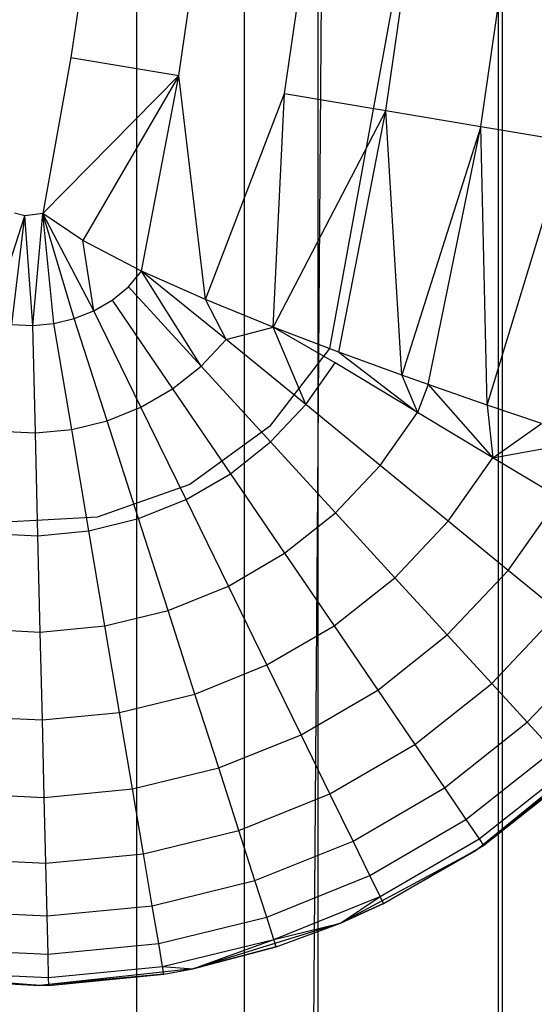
# Model space of a CAD drawing. Extents: x -18 to 18, y -209 to 194.
# Tile 36 of 108: x 15.15 to 16.49, y -85.31 to -82.75. Entities that reach past the tile are written whole.
import ezdxf

# ---------------------------------------------------------------- set-up
doc = ezdxf.new("R2010")
doc.units = 0
doc.header["$LTSCALE"] = 25.4
doc.layers.get('0').update_dxf_attribs({"linetype": 'CONTINUOUS'})

# ---------------------------------------------------------------- blocks, each defined once
blk = doc.blocks.new('PROFILE_FOCUS_15WB_STL')
at = {"color": 0}
for p, q in [((18, 192, -70.4915), (14.9956, -207, -70.5)), ((18, 192, -70.4915), (14.9956, -207, -70.5)), ((15.4521, -207, -52.5343), (15.4521, 192, -52.5343)), ((15.4521, -207, -52.5343), (15.4521, 192, -52.5343)), ((15.7327, -207, -57.1547), (15.7327, 192, -57.1547)), ((15.7327, -207, -53.8453), (15.7327, 192, -53.8453)), ((15.7327, -207, -53.8453), (15.7327, 192, -53.8453)), ((15.7327, -207, -57.1547), (15.7327, 192, -57.1547)), ((15.9242, -207, -58.3541), (15.9242, 192, -58.3541)), ((15.9242, -207, -58.3541), (15.9242, 192, -58.3541)), ((16.393, -207, -56.6552), (16.393, 192, -56.6552)), ((16.393, -207, -54.3448), (16.393, 192, -54.3448)), ((16.393, -207, -54.3448), (16.393, 192, -54.3448)), ((16.393, -207, -56.6552), (16.393, 192, -56.6552)), ((16.4036, -207, -52.8486), (16.4036, 192, -52.8486)), ((16.4036, -207, -52.8486), (16.4036, 192, -52.8486)), ((15.3945, -82.0653, -24.8), (15.2809, -82.8524, -24.8)), ((15.3945, -82.0653, -24.8), (15.2809, -82.8524, -24.8)), ((15.5616, -82.8995, -24.7796), (15.6771, -82.0994, -24.7796)), ((15.5616, -82.8995, -24.7796), (15.6771, -82.0994, -24.7796)), ((15.8366, -82.9457, -24.719), (15.9539, -82.1329, -24.719)), ((15.8366, -82.9457, -24.719), (15.9539, -82.1329, -24.719)), ((16.1003, -82.99, -24.6193), (16.2193, -82.165, -24.6193)), ((16.1003, -82.99, -24.6193), (16.2193, -82.165, -24.6193)), ((16.3473, -83.0314, -24.4825), (16.468, -82.195, -24.4825)), ((16.3473, -83.0314, -24.4825), (16.468, -82.195, -24.4825)), ((16.1763, -82.3888, -12.3), (15.9538, -83.6091, -12.3)), ((16.1763, -82.3888, -12.3), (15.9538, -83.6091, -12.3)), ((16.1763, -82.3888, -21.3), (15.9538, -83.6091, -21.3)), ((16.1763, -82.3888, -21.3), (15.9538, -83.6091, -21.3)), ((15.2809, -82.8524, -24.8), (15.2079, -83.2581, -24.8)), ((15.2809, -82.8524, -24.8), (15.2079, -83.2581, -24.8)), ((15.2809, -82.8524, -24.8), (15.5616, -82.8995, -24.7796)), ((15.2809, -82.8524, -24.8), (15.5616, -82.8995, -24.7796)), ((15.5616, -82.8995, -24.7796), (15.2079, -83.2581, -24.8)), ((15.5616, -82.8995, -24.7796), (15.2079, -83.2581, -24.8)), ((15.5616, -82.8995, -24.7796), (15.3118, -83.3283, -24.7967)), ((15.5616, -82.8995, -24.7796), (15.3118, -83.3283, -24.7967)), ((15.4647, -83.4075, -24.7802), (15.5616, -82.8995, -24.7796)), ((15.4647, -83.4075, -24.7802), (15.5616, -82.8995, -24.7796)), ((15.6309, -83.4815, -24.7468), (15.5616, -82.8995, -24.7796)), ((15.6309, -83.4815, -24.7468), (15.5616, -82.8995, -24.7796)), ((15.6309, -83.4815, -24.7468), (15.8366, -82.9457, -24.719)), ((15.6309, -83.4815, -24.7468), (15.8366, -82.9457, -24.719)), ((15.8067, -83.5529, -24.6933), (15.8366, -82.9457, -24.719)), ((15.8067, -83.5529, -24.6933), (15.8366, -82.9457, -24.719)), ((15.8366, -82.9457, -24.719), (16.1003, -82.99, -24.6193)), ((15.8366, -82.9457, -24.719), (16.1003, -82.99, -24.6193)), ((16.1003, -82.99, -24.6193), (15.8067, -83.5529, -24.6933)), ((16.1003, -82.99, -24.6193), (15.8067, -83.5529, -24.6933)), ((15.9775, -83.618, -24.6219), (16.1003, -82.99, -24.6193)), ((15.9775, -83.618, -24.6219), (16.1003, -82.99, -24.6193)), ((16.1418, -83.678, -24.5332), (16.1003, -82.99, -24.6193)), ((16.1003, -82.99, -24.6193), (16.3473, -83.0314, -24.4825)), ((16.1418, -83.678, -24.5332), (16.1003, -82.99, -24.6193)), ((16.1003, -82.99, -24.6193), (16.3473, -83.0314, -24.4825)), ((16.3473, -83.0314, -24.4825), (16.1418, -83.678, -24.5332)), ((16.3473, -83.0314, -24.4825), (16.1418, -83.678, -24.5332)), ((16.2105, -83.7024, -24.4896), (16.3473, -83.0314, -24.4825)), ((16.2105, -83.7024, -24.4896), (16.3473, -83.0314, -24.4825)), ((16.3636, -83.7559, -24.3763), (16.3473, -83.0314, -24.4825)), ((16.3473, -83.0314, -24.4825), (16.5726, -83.0692, -24.3115)), ((16.3636, -83.7559, -24.3763), (16.3473, -83.0314, -24.4825)), ((16.3473, -83.0314, -24.4825), (16.5726, -83.0692, -24.3115)), ((16.3636, -83.7559, -24.3763), (16.5726, -83.0692, -24.3115)), ((16.3636, -83.7559, -24.3763), (16.5726, -83.0692, -24.3115)), ((15.0728, -83.5363, -24.7796), (15.1605, -83.2641, -24.8)), ((15.1267, -83.5467, -24.7796), (15.1605, -83.2641, -24.8)), ((15.1267, -83.5467, -24.7796), (15.1605, -83.2641, -24.8)), ((15.1605, -83.2641, -24.8), (15.1343, -83.2572, -24.8)), ((15.2079, -83.2581, -24.8), (15.1605, -83.2641, -24.8)), ((15.2079, -83.2581, -24.8), (15.1605, -83.2641, -24.8)), ((15.1815, -83.5493, -24.7796), (15.1605, -83.2641, -24.8)), ((15.1815, -83.5493, -24.7796), (15.1605, -83.2641, -24.8)), ((15.1815, -83.5493, -24.7796), (15.2079, -83.2581, -24.8)), ((15.1815, -83.5493, -24.7796), (15.2079, -83.2581, -24.8)), ((15.3118, -83.3283, -24.7967), (15.2079, -83.2581, -24.8)), ((15.3404, -83.5105, -24.7796), (15.2079, -83.2581, -24.8)), ((15.3118, -83.3283, -24.7967), (15.2079, -83.2581, -24.8)), ((15.3404, -83.5105, -24.7796), (15.2079, -83.2581, -24.8)), ((15.2895, -83.531, -24.7796), (15.2079, -83.2581, -24.8)), ((15.2895, -83.531, -24.7796), (15.2079, -83.2581, -24.8)), ((15.2361, -83.5441, -24.7796), (15.2079, -83.2581, -24.8)), ((15.2361, -83.5441, -24.7796), (15.2079, -83.2581, -24.8)), ((15.4647, -83.4075, -24.7802), (15.3118, -83.3283, -24.7967)), ((15.3404, -83.5105, -24.7796), (15.3118, -83.3283, -24.7967)), ((15.4309, -83.4488, -24.7796), (15.4647, -83.4075, -24.7802)), ((15.6309, -83.4815, -24.7468), (15.4647, -83.4075, -24.7802)), ((15.6845, -83.5854, -24.719), (15.4647, -83.4075, -24.7802)), ((15.6309, -83.4815, -24.7468), (15.4647, -83.4075, -24.7802)), ((15.6193, -83.6544, -24.719), (15.4647, -83.4075, -24.7802)), ((15.6845, -83.5854, -24.719), (15.4647, -83.4075, -24.7802)), ((15.6193, -83.6544, -24.719), (15.4647, -83.4075, -24.7802)), ((15.3878, -83.4829, -24.7796), (15.4309, -83.4488, -24.7796)), ((15.6193, -83.6544, -24.719), (15.4309, -83.4488, -24.7796)), ((15.6193, -83.6544, -24.719), (15.4309, -83.4488, -24.7796)), ((15.3404, -83.5105, -24.7796), (15.3878, -83.4829, -24.7796)), ((15.3878, -83.4829, -24.7796), (15.5449, -83.7133, -24.719)), ((15.3878, -83.4829, -24.7796), (15.5449, -83.7133, -24.719)), ((15.8067, -83.5529, -24.6933), (15.6309, -83.4815, -24.7468)), ((15.6845, -83.5854, -24.719), (15.6309, -83.4815, -24.7468)), ((15.8067, -83.5529, -24.6933), (15.6309, -83.4815, -24.7468)), ((15.6845, -83.5854, -24.719), (15.6309, -83.4815, -24.7468)), ((15.2895, -83.531, -24.7796), (15.3404, -83.5105, -24.7796)), ((15.2895, -83.531, -24.7796), (15.3404, -83.5105, -24.7796)), ((15.4629, -83.761, -24.719), (15.3404, -83.5105, -24.7796)), ((15.4629, -83.761, -24.719), (15.3404, -83.5105, -24.7796)), ((15.2361, -83.5441, -24.7796), (15.2895, -83.531, -24.7796)), ((15.2361, -83.5441, -24.7796), (15.2895, -83.531, -24.7796)), ((15.3749, -83.7965, -24.719), (15.2895, -83.531, -24.7796)), ((15.3749, -83.7965, -24.719), (15.2895, -83.531, -24.7796)), ((15.1267, -83.5467, -24.7796), (15.1815, -83.5493, -24.7796)), ((15.1267, -83.5467, -24.7796), (15.1815, -83.5493, -24.7796)), ((15.1815, -83.5493, -24.7796), (15.2361, -83.5441, -24.7796)), ((15.1815, -83.5493, -24.7796), (15.2361, -83.5441, -24.7796)), ((15.1883, -83.8281, -24.719), (15.1815, -83.5493, -24.7796)), ((15.1883, -83.8281, -24.719), (15.1815, -83.5493, -24.7796)), ((15.2827, -83.819, -24.719), (15.2361, -83.5441, -24.7796)), ((15.2827, -83.819, -24.719), (15.2361, -83.5441, -24.7796)), ((15.6845, -83.5854, -24.719), (15.8067, -83.5529, -24.6933)), ((15.6845, -83.5854, -24.719), (15.8067, -83.5529, -24.6933)), ((15.9775, -83.618, -24.6219), (15.8067, -83.5529, -24.6933)), ((15.8915, -83.7546, -24.6193), (15.8067, -83.5529, -24.6933)), ((15.9682, -83.6457, -24.6193), (15.8067, -83.5529, -24.6933)), ((15.8915, -83.7546, -24.6193), (15.8067, -83.5529, -24.6933)), ((15.6193, -83.6544, -24.719), (15.6845, -83.5854, -24.719)), ((15.6193, -83.6544, -24.719), (15.6845, -83.5854, -24.719)), ((15.8915, -83.7546, -24.6193), (15.6845, -83.5854, -24.719)), ((15.8915, -83.7546, -24.6193), (15.6845, -83.5854, -24.719)), ((15.9538, -83.6091, -12.3), (15.7972, -83.8117, -12.3)), ((15.9538, -83.6091, -12.3), (15.7972, -83.8117, -12.3)), ((15.9538, -83.6091, -21.3), (15.7972, -83.8117, -21.3)), ((15.9538, -83.6091, -21.3), (15.7972, -83.8117, -21.3)), ((15.9538, -83.6091, -12.3), (15.9538, -83.6091, -21.3)), ((15.9538, -83.6091, -12.3), (15.9538, -83.6091, -21.3)), ((16.1418, -83.678, -24.5332), (15.9775, -83.618, -24.6219)), ((16.1418, -83.678, -24.5332), (15.9775, -83.618, -24.6219)), ((15.9775, -83.618, -24.6219), (16.1827, -83.7748, -24.4825)), ((15.5449, -83.7133, -24.719), (15.6193, -83.6544, -24.719)), ((15.5449, -83.7133, -24.719), (15.6193, -83.6544, -24.719)), ((15.7999, -83.8515, -24.6193), (15.6193, -83.6544, -24.719)), ((15.7999, -83.8515, -24.6193), (15.6193, -83.6544, -24.719)), ((15.8915, -83.7546, -24.6193), (15.9682, -83.6457, -24.6193)), ((15.8915, -83.7546, -24.6193), (15.9682, -83.6457, -24.6193)), ((16.1827, -83.7748, -24.4825), (15.9682, -83.6457, -24.6193)), ((16.2105, -83.7024, -24.4896), (16.1418, -83.678, -24.5332)), ((16.1418, -83.678, -24.5332), (16.1827, -83.7748, -24.4825)), ((15.4629, -83.761, -24.719), (15.5449, -83.7133, -24.719)), ((15.4629, -83.761, -24.719), (15.5449, -83.7133, -24.719)), ((15.5449, -83.7133, -24.719), (15.6955, -83.9342, -24.6193)), ((15.5449, -83.7133, -24.719), (15.6955, -83.9342, -24.6193)), ((16.2105, -83.7024, -24.4896), (16.1827, -83.7748, -24.4825)), ((16.3636, -83.7559, -24.3763), (16.2105, -83.7024, -24.4896)), ((16.2105, -83.7024, -24.4896), (16.3785, -83.8926, -24.3115)), ((16.2105, -83.7024, -24.4896), (16.3785, -83.8926, -24.3115)), ((16.3636, -83.7559, -24.3763), (16.2105, -83.7024, -24.4896)), ((15.3749, -83.7965, -24.719), (15.4629, -83.761, -24.719)), ((15.3749, -83.7965, -24.719), (15.4629, -83.761, -24.719)), ((15.5804, -84.0012, -24.6193), (15.4629, -83.761, -24.719)), ((15.5804, -84.0012, -24.6193), (15.4629, -83.761, -24.719)), ((15.7999, -83.8515, -24.6193), (15.8915, -83.7546, -24.6193)), ((15.7999, -83.8515, -24.6193), (15.8915, -83.7546, -24.6193)), ((16.0854, -83.9131, -24.4825), (15.8915, -83.7546, -24.6193)), ((16.0854, -83.9131, -24.4825), (15.8915, -83.7546, -24.6193)), ((16.5046, -83.804, -24.2487), (16.3636, -83.7559, -24.3763)), ((16.3636, -83.7559, -24.3763), (16.3785, -83.8926, -24.3115)), ((16.3636, -83.7559, -24.3763), (16.3785, -83.8926, -24.3115)), ((16.5046, -83.804, -24.2487), (16.3636, -83.7559, -24.3763)), ((16.0854, -83.9131, -24.4825), (16.1827, -83.7748, -24.4825)), ((16.0854, -83.9131, -24.4825), (16.1827, -83.7748, -24.4825)), ((16.3785, -83.8926, -24.3115), (16.1827, -83.7748, -24.4825)), ((16.3785, -83.8926, -24.3115), (16.1827, -83.7748, -24.4825)), ((15.1883, -83.8281, -24.719), (15.2827, -83.819, -24.719)), ((15.1883, -83.8281, -24.719), (15.2827, -83.819, -24.719)), ((15.2827, -83.819, -24.719), (15.3749, -83.7965, -24.719)), ((15.2827, -83.819, -24.719), (15.3749, -83.7965, -24.719)), ((15.3274, -84.0826, -24.6193), (15.2827, -83.819, -24.719)), ((15.3274, -84.0826, -24.6193), (15.2827, -83.819, -24.719)), ((15.4568, -84.051, -24.6193), (15.3749, -83.7965, -24.719)), ((15.4568, -84.051, -24.6193), (15.3749, -83.7965, -24.719)), ((15.7972, -83.8117, -12.3), (15.5899, -83.9618, -12.3)), ((15.7972, -83.8117, -12.3), (15.5899, -83.9618, -12.3)), ((15.7972, -83.8117, -21.3), (15.5899, -83.9618, -21.3)), ((15.7972, -83.8117, -21.3), (15.5899, -83.9618, -21.3)), ((15.7972, -83.8117, -12.3), (15.7972, -83.8117, -21.3)), ((15.7972, -83.8117, -12.3), (15.7972, -83.8117, -21.3)), ((16.3785, -83.8926, -24.3115), (16.5046, -83.804, -24.2487)), ((16.3785, -83.8926, -24.3115), (16.5046, -83.804, -24.2487)), ((15.0935, -83.8236, -24.719), (15.1883, -83.8281, -24.719)), ((15.0935, -83.8236, -24.719), (15.1883, -83.8281, -24.719)), ((15.1948, -84.0954, -24.6193), (15.1883, -83.8281, -24.719)), ((15.1948, -84.0954, -24.6193), (15.1883, -83.8281, -24.719)), ((15.6955, -83.9342, -24.6193), (15.7999, -83.8515, -24.6193)), ((15.6955, -83.9342, -24.6193), (15.7999, -83.8515, -24.6193)), ((15.9692, -84.0361, -24.4825), (15.7999, -83.8515, -24.6193)), ((15.9692, -84.0361, -24.4825), (15.7999, -83.8515, -24.6193)), ((16.3785, -83.8926, -24.3115), (16.6333, -83.8471, -24.1073)), ((16.3785, -83.8926, -24.3115), (16.6333, -83.8471, -24.1073)), ((16.2622, -84.0577, -24.3115), (16.3785, -83.8926, -24.3115)), ((16.2622, -84.0577, -24.3115), (16.3785, -83.8926, -24.3115)), ((16.5514, -83.9967, -24.1097), (16.3785, -83.8926, -24.3115)), ((16.5514, -83.9967, -24.1097), (16.3785, -83.8926, -24.3115)), ((15.9692, -84.0361, -24.4825), (16.0854, -83.9131, -24.4825)), ((15.9692, -84.0361, -24.4825), (16.0854, -83.9131, -24.4825)), ((16.2622, -84.0577, -24.3115), (16.0854, -83.9131, -24.4825)), ((16.2622, -84.0577, -24.3115), (16.0854, -83.9131, -24.4825)), ((15.5804, -84.0012, -24.6193), (15.6955, -83.9342, -24.6193)), ((15.5804, -84.0012, -24.6193), (15.6955, -83.9342, -24.6193)), ((15.6955, -83.9342, -24.6193), (15.8366, -84.1411, -24.4825)), ((15.6955, -83.9342, -24.6193), (15.8366, -84.1411, -24.4825)), ((15.5899, -83.9618, -12.3), (15.3486, -84.0473, -12.3)), ((15.5899, -83.9618, -12.3), (15.3486, -84.0473, -12.3)), ((15.5899, -83.9618, -21.3), (15.3486, -84.0473, -21.3)), ((15.5899, -83.9618, -21.3), (15.3486, -84.0473, -21.3)), ((15.5899, -83.9618, -12.3), (15.5899, -83.9618, -21.3)), ((15.5899, -83.9618, -12.3), (15.5899, -83.9618, -21.3)), ((16.4184, -84.1854, -24.1097), (16.5514, -83.9967, -24.1097)), ((16.4184, -84.1854, -24.1097), (16.5514, -83.9967, -24.1097)), ((15.4568, -84.051, -24.6193), (15.5804, -84.0012, -24.6193)), ((15.4568, -84.051, -24.6193), (15.5804, -84.0012, -24.6193)), ((15.6904, -84.2262, -24.4825), (15.5804, -84.0012, -24.6193)), ((15.6904, -84.2262, -24.4825), (15.5804, -84.0012, -24.6193)), ((15.3486, -84.0473, -12.3), (15.0929, -84.0613, -12.3)), ((15.3486, -84.0473, -12.3), (15.0929, -84.0613, -12.3)), ((15.3486, -84.0473, -21.3), (15.0929, -84.0613, -21.3)), ((15.3486, -84.0473, -21.3), (15.0929, -84.0613, -21.3)), ((15.3486, -84.0473, -12.3), (15.3486, -84.0473, -21.3)), ((15.3486, -84.0473, -12.3), (15.3486, -84.0473, -21.3)), ((15.8366, -84.1411, -24.4825), (15.9692, -84.0361, -24.4825)), ((15.8366, -84.1411, -24.4825), (15.9692, -84.0361, -24.4825)), ((16.1235, -84.2045, -24.3115), (15.9692, -84.0361, -24.4825)), ((16.1235, -84.2045, -24.3115), (15.9692, -84.0361, -24.4825)), ((15.3274, -84.0826, -24.6193), (15.4568, -84.051, -24.6193)), ((15.3274, -84.0826, -24.6193), (15.4568, -84.051, -24.6193)), ((15.5335, -84.2894, -24.4825), (15.4568, -84.051, -24.6193)), ((15.5335, -84.2894, -24.4825), (15.4568, -84.051, -24.6193)), ((16.1235, -84.2045, -24.3115), (16.2622, -84.0577, -24.3115)), ((16.1235, -84.2045, -24.3115), (16.2622, -84.0577, -24.3115)), ((16.4184, -84.1854, -24.1097), (16.2622, -84.0577, -24.3115)), ((16.4184, -84.1854, -24.1097), (16.2622, -84.0577, -24.3115)), ((15.0617, -84.089, -24.6193), (15.1948, -84.0954, -24.6193)), ((15.0617, -84.089, -24.6193), (15.1948, -84.0954, -24.6193)), ((15.1948, -84.0954, -24.6193), (15.3274, -84.0826, -24.6193)), ((15.1948, -84.0954, -24.6193), (15.3274, -84.0826, -24.6193)), ((15.2008, -84.3457, -24.4825), (15.1948, -84.0954, -24.6193)), ((15.2008, -84.3457, -24.4825), (15.1948, -84.0954, -24.6193)), ((15.3692, -84.3295, -24.4825), (15.3274, -84.0826, -24.6193)), ((15.3692, -84.3295, -24.4825), (15.3274, -84.0826, -24.6193)), ((15.6904, -84.2262, -24.4825), (15.8366, -84.1411, -24.4825)), ((15.6904, -84.2262, -24.4825), (15.8366, -84.1411, -24.4825)), ((15.8366, -84.1411, -24.4825), (15.9653, -84.3299, -24.3115)), ((15.8366, -84.1411, -24.4825), (15.9653, -84.3299, -24.3115)), ((16.2599, -84.3532, -24.1097), (16.4184, -84.1854, -24.1097)), ((16.2599, -84.3532, -24.1097), (16.4184, -84.1854, -24.1097)), ((16.5508, -84.2937, -23.8813), (16.4184, -84.1854, -24.1097)), ((16.5508, -84.2937, -23.8813), (16.4184, -84.1854, -24.1097)), ((15.5335, -84.2894, -24.4825), (15.6904, -84.2262, -24.4825)), ((15.5335, -84.2894, -24.4825), (15.6904, -84.2262, -24.4825)), ((15.7908, -84.4314, -24.3115), (15.6904, -84.2262, -24.4825)), ((15.7908, -84.4314, -24.3115), (15.6904, -84.2262, -24.4825)), ((15.9653, -84.3299, -24.3115), (16.1235, -84.2045, -24.3115)), ((15.9653, -84.3299, -24.3115), (16.1235, -84.2045, -24.3115)), ((16.2599, -84.3532, -24.1097), (16.1235, -84.2045, -24.3115)), ((16.2599, -84.3532, -24.1097), (16.1235, -84.2045, -24.3115)), ((15.3692, -84.3295, -24.4825), (15.5335, -84.2894, -24.4825)), ((15.3692, -84.3295, -24.4825), (15.5335, -84.2894, -24.4825)), ((15.6035, -84.5069, -24.3115), (15.5335, -84.2894, -24.4825)), ((15.6035, -84.5069, -24.3115), (15.5335, -84.2894, -24.4825)), ((16.3754, -84.4793, -23.8813), (16.5508, -84.2937, -23.8813)), ((16.3754, -84.4793, -23.8813), (16.5508, -84.2937, -23.8813)), ((15.2008, -84.3457, -24.4825), (15.3692, -84.3295, -24.4825)), ((15.2008, -84.3457, -24.4825), (15.3692, -84.3295, -24.4825)), ((15.4073, -84.5548, -24.3115), (15.3692, -84.3295, -24.4825)), ((15.4073, -84.5548, -24.3115), (15.3692, -84.3295, -24.4825)), ((15.7908, -84.4314, -24.3115), (15.9653, -84.3299, -24.3115)), ((15.7908, -84.4314, -24.3115), (15.9653, -84.3299, -24.3115)), ((15.9653, -84.3299, -24.3115), (16.079, -84.4966, -24.1097)), ((15.9653, -84.3299, -24.3115), (16.079, -84.4966, -24.1097)), ((15.0319, -84.3377, -24.4825), (15.2008, -84.3457, -24.4825)), ((15.0319, -84.3377, -24.4825), (15.2008, -84.3457, -24.4825)), ((15.2064, -84.5741, -24.3115), (15.2008, -84.3457, -24.4825)), ((15.2064, -84.5741, -24.3115), (15.2008, -84.3457, -24.4825)), ((16.079, -84.4966, -24.1097), (16.2599, -84.3532, -24.1097)), ((16.079, -84.4966, -24.1097), (16.2599, -84.3532, -24.1097)), ((16.3754, -84.4793, -23.8813), (16.2599, -84.3532, -24.1097)), ((16.3754, -84.4793, -23.8813), (16.2599, -84.3532, -24.1097)), ((16.4679, -84.5801, -23.6308), (16.6567, -84.3802, -23.6308)), ((16.4679, -84.5801, -23.6308), (16.6567, -84.3802, -23.6308)), ((15.6035, -84.5069, -24.3115), (15.7908, -84.4314, -24.3115)), ((15.6035, -84.5069, -24.3115), (15.7908, -84.4314, -24.3115)), ((15.8794, -84.6126, -24.1097), (15.7908, -84.4314, -24.3115)), ((15.8794, -84.6126, -24.1097), (15.7908, -84.4314, -24.3115)), ((16.1753, -84.6379, -23.8813), (16.3754, -84.4793, -23.8813)), ((16.1753, -84.6379, -23.8813), (16.3754, -84.4793, -23.8813)), ((16.4679, -84.5801, -23.6308), (16.3754, -84.4793, -23.8813)), ((16.4679, -84.5801, -23.6308), (16.3754, -84.4793, -23.8813)), ((15.4073, -84.5548, -24.3115), (15.6035, -84.5069, -24.3115)), ((15.4073, -84.5548, -24.3115), (15.6035, -84.5069, -24.3115)), ((15.6653, -84.6989, -24.1097), (15.6035, -84.5069, -24.3115)), ((15.6653, -84.6989, -24.1097), (15.6035, -84.5069, -24.3115)), ((15.8794, -84.6126, -24.1097), (16.079, -84.4966, -24.1097)), ((15.8794, -84.6126, -24.1097), (16.079, -84.4966, -24.1097)), ((16.079, -84.4966, -24.1097), (16.1753, -84.6379, -23.8813)), ((16.079, -84.4966, -24.1097), (16.1753, -84.6379, -23.8813)), ((15.2064, -84.5741, -24.3115), (15.4073, -84.5548, -24.3115)), ((15.2064, -84.5741, -24.3115), (15.4073, -84.5548, -24.3115)), ((15.441, -84.7537, -24.1097), (15.4073, -84.5548, -24.3115)), ((15.441, -84.7537, -24.1097), (15.4073, -84.5548, -24.3115)), ((15.0047, -84.5645, -24.3115), (15.2064, -84.5741, -24.3115)), ((15.0047, -84.5645, -24.3115), (15.2064, -84.5741, -24.3115)), ((15.2113, -84.7758, -24.1097), (15.2064, -84.5741, -24.3115)), ((15.2113, -84.7758, -24.1097), (15.2064, -84.5741, -24.3115)), ((16.2524, -84.7509, -23.6308), (16.4679, -84.5801, -23.6308)), ((16.2524, -84.7509, -23.6308), (16.4679, -84.5801, -23.6308)), ((16.5352, -84.6536, -23.3635), (16.4679, -84.5801, -23.6308)), ((16.5352, -84.6536, -23.3635), (16.4679, -84.5801, -23.6308)), ((15.6653, -84.6989, -24.1097), (15.8794, -84.6126, -24.1097)), ((15.6653, -84.6989, -24.1097), (15.8794, -84.6126, -24.1097)), ((15.9545, -84.7663, -23.8813), (15.8794, -84.6126, -24.1097)), ((15.9545, -84.7663, -23.8813), (15.8794, -84.6126, -24.1097)), ((15.9545, -84.7663, -23.8813), (16.1753, -84.6379, -23.8813)), ((15.9545, -84.7663, -23.8813), (16.1753, -84.6379, -23.8813)), ((16.1753, -84.6379, -23.8813), (16.2524, -84.7509, -23.6308)), ((16.1753, -84.6379, -23.8813), (16.2524, -84.7509, -23.6308)), ((16.3085, -84.8333, -23.3635), (16.5352, -84.6536, -23.3635)), ((16.3085, -84.8333, -23.3635), (16.5352, -84.6536, -23.3635)), ((16.6474, -84.6587, -12.3), (16.336, -84.9125, -12.3)), ((16.6474, -84.6587, -12.3), (16.336, -84.9125, -12.3)), ((15.441, -84.7537, -24.1097), (15.6653, -84.6989, -24.1097)), ((15.441, -84.7537, -24.1097), (15.6653, -84.6989, -24.1097)), ((15.7177, -84.8617, -23.8813), (15.6653, -84.6989, -24.1097)), ((15.7177, -84.8617, -23.8813), (15.6653, -84.6989, -24.1097)), ((16.59, -84.7133, -22.8), (16.336, -84.9125, -12.3)), ((16.59, -84.7133, -22.8), (16.336, -84.9125, -12.3)), ((16.3427, -84.8834, -23.0846), (16.5762, -84.6983, -23.0846)), ((16.3427, -84.8834, -23.0846), (16.5762, -84.6983, -23.0846)), ((16.3542, -84.9002, -22.8), (16.59, -84.7133, -22.8)), ((16.3542, -84.9002, -22.8), (16.59, -84.7133, -22.8)), ((14.9807, -84.7649, -24.1097), (15.2113, -84.7758, -24.1097)), ((14.9807, -84.7649, -24.1097), (15.2113, -84.7758, -24.1097)), ((15.2113, -84.7758, -24.1097), (15.441, -84.7537, -24.1097)), ((15.2113, -84.7758, -24.1097), (15.441, -84.7537, -24.1097)), ((15.4696, -84.9223, -23.8813), (15.441, -84.7537, -24.1097)), ((15.4696, -84.9223, -23.8813), (15.441, -84.7537, -24.1097)), ((15.7177, -84.8617, -23.8813), (15.9545, -84.7663, -23.8813)), ((15.7177, -84.8617, -23.8813), (15.9545, -84.7663, -23.8813)), ((16.0146, -84.8891, -23.6308), (15.9545, -84.7663, -23.8813)), ((16.0146, -84.8891, -23.6308), (15.9545, -84.7663, -23.8813)), ((16.0146, -84.8891, -23.6308), (16.2524, -84.7509, -23.6308)), ((16.0146, -84.8891, -23.6308), (16.2524, -84.7509, -23.6308)), ((16.2524, -84.7509, -23.6308), (16.3085, -84.8333, -23.3635)), ((16.2524, -84.7509, -23.6308), (16.3085, -84.8333, -23.3635)), ((15.2154, -84.9468, -23.8813), (15.2113, -84.7758, -24.1097)), ((15.2154, -84.9468, -23.8813), (15.2113, -84.7758, -24.1097)), ((16.0584, -84.9787, -23.3635), (16.3085, -84.8333, -23.3635)), ((16.0584, -84.9787, -23.3635), (16.3085, -84.8333, -23.3635)), ((16.3085, -84.8333, -23.3635), (16.3427, -84.8834, -23.0846)), ((16.3085, -84.8333, -23.3635), (16.3427, -84.8834, -23.0846)), ((15.4696, -84.9223, -23.8813), (15.7177, -84.8617, -23.8813)), ((15.4696, -84.9223, -23.8813), (15.7177, -84.8617, -23.8813)), ((15.7596, -84.9919, -23.6308), (15.7177, -84.8617, -23.8813)), ((15.7596, -84.9919, -23.6308), (15.7177, -84.8617, -23.8813)), ((15.7596, -84.9919, -23.6308), (16.0146, -84.8891, -23.6308)), ((15.7596, -84.9919, -23.6308), (16.0146, -84.8891, -23.6308)), ((16.0584, -84.9787, -23.3635), (16.0146, -84.8891, -23.6308)), ((16.0584, -84.9787, -23.3635), (16.0146, -84.8891, -23.6308)), ((16.0851, -85.0332, -23.0846), (16.3427, -84.8834, -23.0846)), ((16.0851, -85.0332, -23.0846), (16.3427, -84.8834, -23.0846)), ((16.3427, -84.8834, -23.0846), (16.3542, -84.9002, -22.8)), ((16.3427, -84.8834, -23.0846), (16.3542, -84.9002, -22.8)), ((16.336, -84.9125, -12.3), (15.982, -85.1023, -12.3)), ((16.336, -84.9125, -12.3), (15.982, -85.1023, -12.3)), ((16.094, -85.0515, -22.8), (16.3542, -84.9002, -22.8)), ((16.094, -85.0515, -22.8), (16.3542, -84.9002, -22.8)), ((16.094, -85.0515, -22.8), (16.336, -84.9125, -12.3)), ((16.094, -85.0515, -22.8), (16.336, -84.9125, -12.3)), ((16.3542, -84.9002, -22.8), (16.336, -84.9125, -12.3)), ((16.3542, -84.9002, -22.8), (16.336, -84.9125, -12.3)), ((14.9603, -84.9347, -23.8813), (15.2154, -84.9468, -23.8813)), ((14.9603, -84.9347, -23.8813), (15.2154, -84.9468, -23.8813)), ((15.2154, -84.9468, -23.8813), (15.4696, -84.9223, -23.8813)), ((15.2154, -84.9468, -23.8813), (15.4696, -84.9223, -23.8813)), ((15.4925, -85.0571, -23.6308), (15.4696, -84.9223, -23.8813)), ((15.4925, -85.0571, -23.6308), (15.4696, -84.9223, -23.8813)), ((15.2187, -85.0835, -23.6308), (15.2154, -84.9468, -23.8813)), ((15.2187, -85.0835, -23.6308), (15.2154, -84.9468, -23.8813)), ((15.4925, -85.0571, -23.6308), (15.7596, -84.9919, -23.6308)), ((15.4925, -85.0571, -23.6308), (15.7596, -84.9919, -23.6308)), ((15.7901, -85.0868, -23.3635), (15.7596, -84.9919, -23.6308)), ((15.7901, -85.0868, -23.3635), (15.7596, -84.9919, -23.6308)), ((15.7901, -85.0868, -23.3635), (16.0584, -84.9787, -23.3635)), ((15.7901, -85.0868, -23.3635), (16.0584, -84.9787, -23.3635)), ((16.0851, -85.0332, -23.0846), (16.0584, -84.9787, -23.3635)), ((16.0851, -85.0332, -23.0846), (16.0584, -84.9787, -23.3635)), ((15.8087, -85.1446, -23.0846), (16.0851, -85.0332, -23.0846)), ((15.8087, -85.1446, -23.0846), (16.0851, -85.0332, -23.0846)), ((15.982, -85.1023, -22.8), (16.0851, -85.0332, -23.0846)), ((15.982, -85.1023, -22.8), (16.0851, -85.0332, -23.0846)), ((16.094, -85.0515, -22.8), (16.0851, -85.0332, -23.0846)), ((16.094, -85.0515, -22.8), (16.0851, -85.0332, -23.0846)), ((14.9441, -85.0705, -23.6308), (15.2187, -85.0835, -23.6308)), ((14.9441, -85.0705, -23.6308), (15.2187, -85.0835, -23.6308)), ((15.2187, -85.0835, -23.6308), (15.4925, -85.0571, -23.6308)), ((15.2187, -85.0835, -23.6308), (15.4925, -85.0571, -23.6308)), ((15.5091, -85.1555, -23.3635), (15.4925, -85.0571, -23.6308)), ((15.5091, -85.1555, -23.3635), (15.4925, -85.0571, -23.6308)), ((15.982, -85.1023, -22.8), (16.094, -85.0515, -22.8)), ((16.094, -85.0515, -22.8), (15.982, -85.1023, -12.3)), ((16.094, -85.0515, -22.8), (15.982, -85.1023, -12.3)), ((15.982, -85.1023, -22.8), (16.094, -85.0515, -22.8)), ((15.2212, -85.1832, -23.3635), (15.2187, -85.0835, -23.6308)), ((15.2212, -85.1832, -23.3635), (15.2187, -85.0835, -23.6308)), ((15.5091, -85.1555, -23.3635), (15.7901, -85.0868, -23.3635)), ((15.5091, -85.1555, -23.3635), (15.7901, -85.0868, -23.3635)), ((15.8087, -85.1446, -23.0846), (15.7901, -85.0868, -23.3635)), ((15.8087, -85.1446, -23.0846), (15.7901, -85.0868, -23.3635)), ((15.982, -85.1023, -12.3), (15.5983, -85.2211, -12.3)), ((15.982, -85.1023, -12.3), (15.5983, -85.2211, -12.3)), ((15.8087, -85.1446, -23.0846), (15.982, -85.1023, -22.8)), ((15.8087, -85.1446, -23.0846), (15.982, -85.1023, -22.8)), ((15.8149, -85.1639, -22.8), (15.982, -85.1023, -12.3)), ((15.8149, -85.1639, -22.8), (15.982, -85.1023, -22.8)), ((15.8149, -85.1639, -22.8), (15.982, -85.1023, -12.3)), ((15.8149, -85.1639, -22.8), (15.982, -85.1023, -22.8)), ((15.982, -85.1023, -22.8), (15.982, -85.1023, -12.3)), ((15.982, -85.1023, -22.8), (15.982, -85.1023, -12.3)), ((15.5192, -85.2153, -23.0846), (15.8087, -85.1446, -23.0846)), ((15.5192, -85.2153, -23.0846), (15.8087, -85.1446, -23.0846)), ((15.5983, -85.2211, -22.8), (15.8087, -85.1446, -23.0846)), ((15.5983, -85.2211, -22.8), (15.8087, -85.1446, -23.0846)), ((15.8149, -85.1639, -22.8), (15.8087, -85.1446, -23.0846)), ((15.8149, -85.1639, -22.8), (15.8087, -85.1446, -23.0846)), ((14.9322, -85.1695, -23.3635), (15.2212, -85.1832, -23.3635)), ((14.9322, -85.1695, -23.3635), (15.2212, -85.1832, -23.3635)), ((15.2212, -85.1832, -23.3635), (15.5091, -85.1555, -23.3635)), ((15.2212, -85.1832, -23.3635), (15.5091, -85.1555, -23.3635)), ((15.5192, -85.2153, -23.0846), (15.5091, -85.1555, -23.3635)), ((15.5192, -85.2153, -23.0846), (15.5091, -85.1555, -23.3635)), ((15.5983, -85.2211, -22.8), (15.8149, -85.1639, -22.8)), ((15.8149, -85.1639, -22.8), (15.5983, -85.2211, -12.3)), ((15.8149, -85.1639, -22.8), (15.5983, -85.2211, -12.3)), ((15.5983, -85.2211, -22.8), (15.8149, -85.1639, -22.8)), ((15.2226, -85.2438, -23.0846), (15.2212, -85.1832, -23.3635)), ((15.2226, -85.2438, -23.0846), (15.2212, -85.1832, -23.3635)), ((15.5983, -85.2211, -12.3), (15.1989, -85.2646, -12.3)), ((15.5983, -85.2211, -12.3), (15.1989, -85.2646, -12.3)), ((15.2226, -85.2438, -23.0846), (15.5192, -85.2153, -23.0846)), ((15.2226, -85.2438, -23.0846), (15.5192, -85.2153, -23.0846)), ((15.5226, -85.2353, -22.8), (15.5192, -85.2153, -23.0846)), ((15.5192, -85.2153, -23.0846), (15.5983, -85.2211, -22.8)), ((15.5192, -85.2153, -23.0846), (15.5983, -85.2211, -22.8)), ((15.5226, -85.2353, -22.8), (15.5192, -85.2153, -23.0846)), ((15.5226, -85.2353, -22.8), (15.5983, -85.2211, -12.3)), ((15.5226, -85.2353, -22.8), (15.5983, -85.2211, -22.8)), ((15.5226, -85.2353, -22.8), (15.5983, -85.2211, -12.3)), ((15.5226, -85.2353, -22.8), (15.5983, -85.2211, -22.8)), ((15.5983, -85.2211, -22.8), (15.5983, -85.2211, -12.3)), ((15.5983, -85.2211, -22.8), (15.5983, -85.2211, -12.3)), ((15.1989, -85.2646, -12.3), (14.7986, -85.2313, -12.3)), ((15.1989, -85.2646, -12.3), (14.7986, -85.2313, -12.3)), ((14.9226, -85.2499, -22.8), (15.1989, -85.2646, -12.3)), ((14.9226, -85.2499, -22.8), (15.2231, -85.2642, -22.8)), ((14.9226, -85.2499, -22.8), (15.1989, -85.2646, -12.3)), ((14.9226, -85.2499, -22.8), (15.2231, -85.2642, -22.8)), ((14.925, -85.2297, -23.0846), (15.2226, -85.2438, -23.0846)), ((14.925, -85.2297, -23.0846), (15.2226, -85.2438, -23.0846)), ((15.5226, -85.2353, -22.8), (15.1989, -85.2646, -12.3)), ((15.5226, -85.2353, -22.8), (15.1989, -85.2646, -12.3)), ((15.2231, -85.2642, -22.8), (15.2226, -85.2438, -23.0846)), ((15.2231, -85.2642, -22.8), (15.2226, -85.2438, -23.0846)), ((15.2231, -85.2642, -22.8), (15.5226, -85.2353, -22.8)), ((15.2231, -85.2642, -22.8), (15.5226, -85.2353, -22.8)), ((15.2231, -85.2642, -22.8), (15.1989, -85.2646, -12.3)), ((15.2231, -85.2642, -22.8), (15.1989, -85.2646, -12.3))]:
    blk.add_line(p, q, dxfattribs=at)

msp = doc.modelspace()

# ---------------------------------------------------------------- block references
at = {"color": 0}
msp.add_blockref('PROFILE_FOCUS_15WB_STL', (0, 0), dxfattribs=at)

doc.saveas('drawing.dxf')
